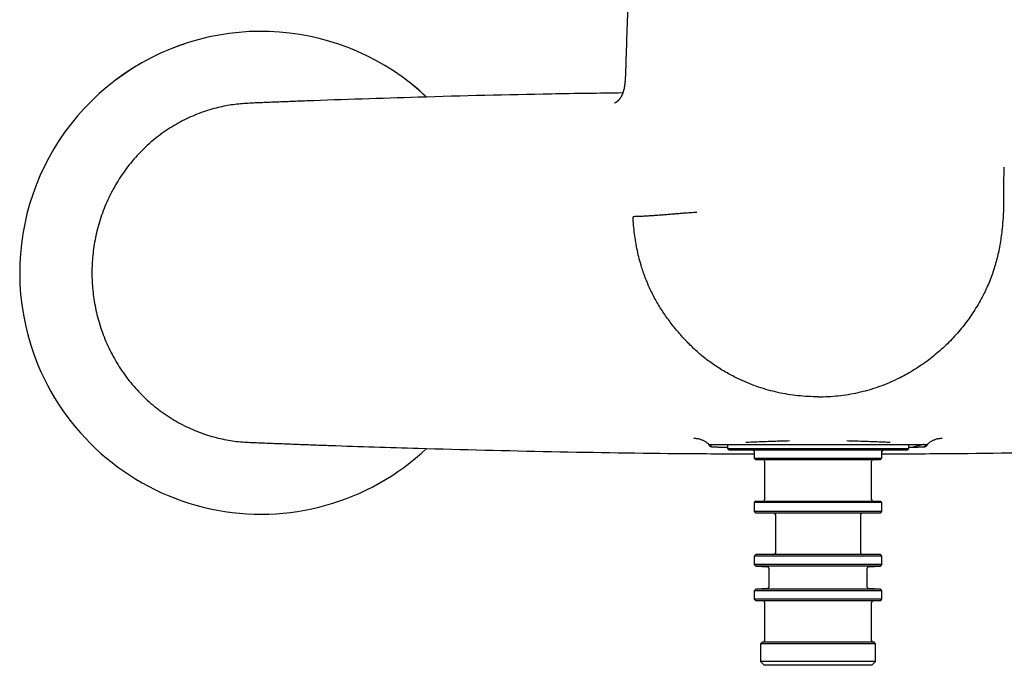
# Model space of a CAD drawing. Header units: millimetres. Extents: x 8 to 938, y 12 to 555.
# Tile 8 of 25: x 377 to 510, y 398 to 485. Entities that reach past the tile are written whole.
import ezdxf

# ---------------------------------------------------------------- set-up
doc = ezdxf.new("R2010")
doc.units = ezdxf.units.MM

msp = doc.modelspace()

# ---------------------------------------------------------------- linework, layer by layer
at = {"color": 7, "linetype": 'Continuous', "lineweight": 30}
for p, q in [((469.72, 427.77), (469.8, 427.77)), ((472.3, 427.61), (472.3, 427.22)), ((472.3, 427.22), (472.5, 427.02)), ((472.3, 427.22), (496.7, 427.22)), ((472.5, 427.02), (496.5, 427.02)), ((496.5, 427.02), (496.7, 427.22)), ((496.7, 427.22), (496.7, 427.61)), ((499.2, 427.77), (499.28, 427.77)), ((475.9, 426.82), (475.9, 425.92)), ((475.9, 425.92), (476.1, 425.72)), ((475.9, 425.92), (493.1, 425.92)), ((476.1, 425.72), (492.9, 425.72)), ((492.9, 425.72), (493.1, 425.92)), ((493.1, 425.92), (493.1, 426.82)), ((477.3, 425.52), (477.3, 420.32)), ((491.7, 420.32), (491.7, 425.52)), ((476.1, 420.12), (475.9, 419.92)), ((475.9, 419.92), (475.9, 418.72)), ((493.1, 419.92), (475.9, 419.92)), ((476.1, 420.12), (492.9, 420.12)), ((493.1, 419.92), (492.9, 420.12)), ((493.1, 418.72), (493.1, 419.92)), ((475.9, 418.72), (476.1, 418.52)), ((493.1, 418.72), (475.9, 418.72)), ((492.9, 418.52), (476.1, 418.52)), ((478.75, 418.32), (478.75, 413.12)), ((490.25, 413.12), (490.25, 418.32)), ((492.9, 418.52), (493.1, 418.72)), ((476.1, 412.92), (475.9, 412.72)), ((475.9, 412.72), (475.9, 411.59)), ((493.1, 412.72), (475.9, 412.72)), ((492.9, 412.92), (476.1, 412.92)), ((493.1, 412.72), (492.9, 412.92)), ((493.1, 411.59), (493.1, 412.72)), ((475.9, 411.59), (476.1, 411.38)), ((493.1, 411.59), (475.9, 411.59)), ((476.1, 411.38), (477.69, 411.3)), ((492.9, 411.38), (476.1, 411.38)), ((477.88, 411.1), (477.88, 408.54)), ((491.13, 408.54), (491.13, 411.1)), ((491.31, 411.3), (492.9, 411.38)), ((492.9, 411.38), (493.1, 411.59)), ((477.69, 408.34), (476.1, 408.26)), ((492.9, 408.26), (491.31, 408.34)), ((476.1, 408.26), (475.9, 408.05)), ((475.9, 408.05), (475.9, 406.92)), ((493.1, 408.05), (475.9, 408.05)), ((492.9, 408.26), (476.1, 408.26)), ((493.1, 408.05), (492.9, 408.26)), ((493.1, 406.92), (493.1, 408.05)), ((475.9, 406.92), (476.1, 406.72)), ((493.1, 406.92), (475.9, 406.92)), ((492.9, 406.72), (476.1, 406.72)), ((477.3, 406.52), (477.3, 401.32)), ((491.7, 401.32), (491.7, 406.52)), ((492.9, 406.72), (493.1, 406.92)), ((476.95, 401.12), (476.75, 400.92)), ((476.75, 400.92), (476.75, 398.52)), ((492.25, 400.92), (476.75, 400.92)), ((492.05, 401.12), (476.95, 401.12)), ((492.25, 400.92), (492.05, 401.12)), ((492.25, 398.52), (492.25, 400.92)), ((476.75, 398.52), (477.25, 398.02)), ((492.25, 398.52), (476.75, 398.52)), ((491.75, 398.02), (477.25, 398.02)), ((491.75, 398.02), (492.25, 398.52))]:
    msp.add_line(p, q, dxfattribs=at)
for centre, radius, start, end in [((409.5, 450.87), 32.5, 46.7134, 202.4483), ((409.5, 450.87), 32.5, 46.7203, 202.4483), ((409.5, 450.87), 32.5, 202.4483, 313.2859), ((409.5, 450.87), 32.5, 202.4483, 313.2821), ((475.7, 426.82), 0.2, 0, 90), ((493.3, 426.82), 0.2, 90, 180), ((477.1, 425.52), 0.2, 0, 90), ((491.9, 425.52), 0.2, 90, 180), ((477.1, 420.32), 0.2, 270, 0), ((491.9, 420.32), 0.2, 180, 270), ((478.55, 418.32), 0.2, 0, 90), ((490.45, 418.32), 0.2, 90, 180), ((478.55, 413.12), 0.2, 270, 0), ((490.45, 413.12), 0.2, 180, 270), ((477.68, 411.1), 0.2, 0, 87), ((491.32, 411.1), 0.2, 93, 180), ((477.68, 408.54), 0.2, 273, 0), ((491.32, 408.54), 0.2, 180, 267), ((477.1, 406.52), 0.2, 0, 90), ((491.9, 406.52), 0.2, 90, 180), ((477.1, 401.32), 0.2, 270, 0), ((491.9, 401.32), 0.2, 180, 270)]:
    msp.add_arc(centre, radius, start, end, dxfattribs=at)
for points, knots in [([(459.43, 499), (459.37, 497.93), (459.27, 495.79), (459.12, 492.59), (458.98, 489.39), (458.85, 486.19), (458.74, 482.98), (458.64, 480.2), (458.59, 478.49), (458.57, 477.84)], [0, 0, 0, 0, 0.151444, 0.302886, 0.454327, 0.605769, 0.757211, 0.908653, 1, 1, 1, 1]), ([(458.57, 477.85), (458.57, 477.82), (458.56, 477.73), (458.56, 477.59), (458.55, 477.45), (458.55, 477.31), (458.54, 477.19), (458.54, 477.07), (458.53, 476.97), (458.53, 476.88), (458.52, 476.8), (458.52, 476.73), (458.51, 476.67), (458.51, 476.63), (458.5, 476.59), (458.5, 476.56), (458.5, 476.55), (458.5, 476.53), (458.5, 476.51), (458.5, 476.49), (458.49, 476.46), (458.49, 476.41), (458.48, 476.35), (458.47, 476.28), (458.46, 476.21), (458.45, 476.12), (458.44, 476.02), (458.42, 475.91), (458.4, 475.79), (458.38, 475.69), (458.36, 475.6), (458.34, 475.55), (458.33, 475.5), (458.32, 475.46), (458.32, 475.44), (458.31, 475.42), (458.31, 475.4), (458.3, 475.37), (458.29, 475.34), (458.28, 475.3), (458.26, 475.25), (458.24, 475.19), (458.22, 475.13), (458.2, 475.08), (458.18, 475.02), (458.17, 474.98), (458.15, 474.93), (458.13, 474.89), (458.11, 474.84), (458.09, 474.79), (458.06, 474.75), (458.05, 474.71), (458.03, 474.68), (458.01, 474.65), (458, 474.61), (457.98, 474.58), (457.95, 474.54), (457.93, 474.5), (457.9, 474.46), (457.88, 474.41), (457.85, 474.37), (457.82, 474.34), (457.8, 474.31), (457.78, 474.28), (457.77, 474.26), (457.75, 474.23), (457.73, 474.21), (457.71, 474.19), (457.7, 474.18), (457.68, 474.16), (457.67, 474.14), (457.65, 474.12), (457.63, 474.1), (457.61, 474.07), (457.59, 474.05), (457.57, 474.03), (457.55, 474.02), (457.54, 474.01), (457.53, 474), (457.52, 473.99), (457.52, 473.99), (457.51, 473.98), (457.5, 473.97), (457.49, 473.96), (457.48, 473.96), (457.48, 473.95), (457.47, 473.94), (457.46, 473.94), (457.46, 473.93), (457.45, 473.93), (457.44, 473.92), (457.43, 473.91), (457.42, 473.9), (457.41, 473.89), (457.4, 473.89), (457.39, 473.88), (457.38, 473.87), (457.37, 473.87), (457.37, 473.86), (457.36, 473.85), (457.35, 473.85), (457.35, 473.84), (457.34, 473.84), (457.33, 473.83), (457.32, 473.83), (457.31, 473.82), (457.31, 473.82), (457.3, 473.81), (457.29, 473.81), (457.29, 473.8), (457.28, 473.8), (457.27, 473.79), (457.26, 473.79), (457.25, 473.78), (457.25, 473.78), (457.24, 473.77), (457.24, 473.77), (457.23, 473.77), (457.22, 473.76), (457.22, 473.76), (457.21, 473.76), (457.21, 473.75), (457.2, 473.75), (457.2, 473.75), (457.19, 473.75), (457.19, 473.74), (457.18, 473.74), (457.18, 473.74), (457.17, 473.73), (457.17, 473.73), (457.16, 473.73), (457.16, 473.73), (457.15, 473.72), (457.15, 473.72), (457.15, 473.72), (457.14, 473.72), (457.14, 473.71), (457.13, 473.71), (457.13, 473.71), (457.13, 473.71), (457.12, 473.71), (457.12, 473.71), (457.12, 473.7), (457.11, 473.7), (457.11, 473.7), (457.11, 473.7), (457.11, 473.7), (457.11, 473.7), (457.1, 473.7), (457.1, 473.7), (457.1, 473.7), (457.1, 473.69), (457.09, 473.69), (457.09, 473.69), (457.09, 473.69), (457.09, 473.69), (457.09, 473.69), (457.09, 473.69), (457.09, 473.69), (457.09, 473.69), (457.09, 473.69)], [0, 0, 0, 0, 0.012764, 0.031415, 0.048761, 0.064794, 0.079512, 0.092918, 0.105021, 0.11583, 0.125356, 0.133611, 0.140607, 0.146355, 0.150453, 0.153564, 0.155692, 0.157342, 0.159483, 0.162139, 0.165309, 0.172067, 0.17923, 0.186751, 0.197378, 0.208628, 0.220561, 0.233613, 0.249923, 0.267706, 0.275084, 0.282639, 0.289254, 0.294426, 0.297536, 0.299939, 0.302836, 0.306426, 0.310705, 0.317342, 0.324904, 0.332158, 0.341799, 0.350454, 0.358143, 0.365348, 0.37254, 0.379753, 0.388581, 0.397295, 0.405048, 0.411841, 0.417142, 0.423045, 0.429557, 0.436683, 0.44452, 0.453117, 0.461767, 0.472637, 0.482335, 0.490792, 0.497904, 0.50399, 0.51048, 0.517583, 0.525786, 0.530591, 0.535745, 0.541396, 0.547809, 0.55499, 0.562372, 0.571437, 0.579363, 0.586448, 0.593625, 0.598149, 0.602077, 0.605271, 0.608071, 0.611697, 0.615435, 0.619572, 0.623159, 0.626106, 0.628474, 0.631354, 0.634905, 0.639268, 0.644208, 0.648722, 0.652696, 0.657938, 0.662745, 0.667512, 0.67245, 0.677028, 0.682146, 0.68676, 0.690647, 0.693885, 0.697656, 0.702707, 0.708896, 0.714437, 0.718798, 0.722229, 0.726791, 0.732131, 0.738108, 0.744318, 0.750392, 0.755505, 0.75882, 0.761937, 0.765965, 0.770965, 0.776897, 0.782552, 0.787372, 0.791497, 0.795298, 0.798797, 0.802019, 0.805817, 0.810312, 0.815693, 0.821747, 0.827316, 0.832229, 0.837737, 0.842685, 0.847075, 0.85155, 0.856894, 0.861705, 0.867043, 0.872876, 0.879203, 0.885255, 0.890933, 0.895472, 0.899053, 0.902538, 0.906038, 0.909555, 0.913095, 0.916906, 0.924272, 0.932799, 0.942576, 0.953232, 0.963714, 0.973587, 0.980188, 0.985782, 0.991038, 0.996153, 1, 1, 1, 1]), ([(458.2, 475.07), (455, 475.03), (445.82, 474.91), (431.62, 474.54), (419.96, 474.16), (413.63, 473.92), (411.66, 473.85), (409.69, 473.76), (407.72, 473.69), (405.72, 473.53), (403.62, 473.12), (401.41, 472.46), (399.14, 471.48), (396.95, 470.22), (394.88, 468.69), (392.98, 466.91), (391.3, 464.9), (389.87, 462.72), (388.69, 460.42), (387.79, 458.03), (387.17, 455.63), (386.8, 453.23), (386.69, 450.87), (386.8, 448.5), (387.17, 446.11), (387.79, 443.7), (388.69, 441.31), (389.87, 439.01), (391.3, 436.83), (392.98, 434.82), (394.88, 433.04), (396.95, 431.51), (399.14, 430.25), (401.41, 429.27), (403.67, 428.59), (405.9, 428.16), (408.07, 428.03), (410.22, 427.95), (412.37, 427.86), (414.53, 427.78), (416.68, 427.7), (422.06, 427.5), (432.7, 427.16), (448.61, 426.78), (463.69, 426.53), (472.78, 426.5), (475.9, 426.49)], [0, 0, 0, 0, 0.051289, 0.147199, 0.22776, 0.238312, 0.248857, 0.259393, 0.269913, 0.280508, 0.291429, 0.304239, 0.317421, 0.330922, 0.344677, 0.358592, 0.372565, 0.386517, 0.400361, 0.413996, 0.427305, 0.440158, 0.452706, 0.465254, 0.478106, 0.491416, 0.50505, 0.518894, 0.532847, 0.546819, 0.560734, 0.574489, 0.58799, 0.601173, 0.613982, 0.625878, 0.637409, 0.648889, 0.660387, 0.671894, 0.683406, 0.694918, 0.758211, 0.854121, 0.950039, 1, 1, 1, 1]), ([(493.1, 426.49), (496.22, 426.5), (505.31, 426.53), (520.39, 426.78), (537.38, 427.18), (549.03, 427.57), (555.37, 427.81), (557.34, 427.89), (559.31, 427.97), (561.28, 428.04), (563.28, 428.2), (565.38, 428.61), (567.59, 429.27), (569.86, 430.25), (572.05, 431.51), (574.12, 433.04), (576.01, 434.82), (577.69, 436.83), (579.13, 439.01), (580.31, 441.31), (581.21, 443.7), (581.83, 446.11), (582.2, 448.5), (582.31, 450.87), (582.2, 453.23), (581.83, 455.63), (581.21, 458.03), (580.31, 460.42), (579.13, 462.72), (577.69, 464.9), (576.01, 466.91), (574.12, 468.69), (572.05, 470.22), (569.86, 471.48), (567.59, 472.46), (565.32, 473.14), (563.1, 473.57), (560.92, 473.7), (558.77, 473.78), (556.62, 473.87), (554.47, 473.96), (552.32, 474.04), (546.94, 474.23), (536.3, 474.57), (523.17, 474.91), (513.99, 475.03), (510.79, 475.07)], [0, 0, 0, 0, 0.0499533, 0.1458714, 0.2417816, 0.3223425, 0.3328941, 0.3434398, 0.353975, 0.3644955, 0.3750903, 0.3860119, 0.398821, 0.4120033, 0.4255049, 0.4392596, 0.4531748, 0.4671471, 0.4810996, 0.4949433, 0.5085783, 0.5218874, 0.5347402, 0.5472883, 0.5598363, 0.5726892, 0.5859983, 0.5996332, 0.6134769, 0.6274295, 0.6414018, 0.655317, 0.6690717, 0.6825732, 0.6957556, 0.7085646, 0.7204609, 0.7319915, 0.7434724, 0.7549695, 0.766477, 0.7779893, 0.7895011, 0.8527939, 0.9487041, 1, 1, 1, 1]), ([(509.53, 465.1), (509.52, 464.73), (509.48, 463.96), (509.47, 462.8), (509.47, 461.66), (509.48, 460.54), (509.47, 459.39), (509.41, 458.16), (509.27, 456.62), (509.03, 454.83), (508.63, 452.86), (508.07, 450.95), (507.32, 449.02), (506.36, 447.09), (505.17, 445.17), (503.83, 443.37), (502.33, 441.69), (500.69, 440.14), (498.92, 438.75), (497.04, 437.51), (495.7, 436.83), (495.03, 436.49)], [0, 0, 0, 0, 0.032783, 0.067699, 0.101224, 0.133345, 0.165995, 0.201559, 0.241537, 0.300677, 0.359739, 0.417253, 0.474688, 0.54052, 0.606202, 0.671828, 0.737453, 0.803098, 0.868746, 0.934377, 1, 1, 1, 1]), ([(468.19, 459), (468.05, 458.99), (467.76, 458.97), (467.33, 458.94), (466.87, 458.91), (466.38, 458.87), (465.86, 458.83), (465.32, 458.78), (464.74, 458.74), (464.15, 458.69), (463.55, 458.64), (462.94, 458.6), (462.34, 458.55), (461.76, 458.52), (461.19, 458.48), (460.64, 458.45), (460.1, 458.43), (459.75, 458.42), (459.58, 458.41)], [0, 0, 0, 0, 0.056675, 0.114719, 0.174921, 0.237579, 0.302595, 0.36956, 0.437833, 0.506627, 0.575092, 0.642409, 0.707874, 0.77098, 0.831487, 0.889471, 0.945366, 1, 1, 1, 1]), ([(473.97, 436.49), (473.45, 436.75), (472.42, 437.26), (470.94, 438.15), (469.53, 439.14), (468.2, 440.23), (466.97, 441.43), (465.81, 442.69), (464.72, 444.03), (463.71, 445.43), (462.79, 446.89), (461.98, 448.42), (461.29, 450), (460.66, 451.81), (460.13, 453.85), (459.75, 456.12), (459.63, 457.65), (459.58, 458.41)], [0, 0, 0, 0, 0.062632, 0.125277, 0.187821, 0.250183, 0.312337, 0.374631, 0.437129, 0.499711, 0.562305, 0.624901, 0.687503, 0.750006, 0.833317, 0.916682, 1, 1, 1, 1]), ([(484.5, 434.16), (483.59, 434.19), (481.78, 434.25), (479.09, 434.71), (476.47, 435.42), (474.8, 436.13), (473.97, 436.49)], [0, 0, 0, 0, 0.250051, 0.500129, 0.750082, 1, 1, 1, 1]), ([(484.5, 434.16), (485.41, 434.19), (487.22, 434.25), (489.9, 434.71), (492.53, 435.42), (494.2, 436.13), (495.03, 436.49)], [0, 0, 0, 0, 0.249997, 0.499993, 0.749983, 1, 1, 1, 1]), ([(469.8, 427.77), (469.75, 427.81), (469.66, 427.89), (469.51, 428), (469.36, 428.1), (469.2, 428.2), (469.04, 428.28), (468.86, 428.35), (468.69, 428.42), (468.51, 428.47), (468.33, 428.51), (468.15, 428.53), (467.97, 428.55), (467.85, 428.55), (467.79, 428.56)], [0, 0, 0, 0, 0.082338, 0.165377, 0.248969, 0.332959, 0.417188, 0.501494, 0.585714, 0.669686, 0.753252, 0.836257, 0.918553, 1, 1, 1, 1]), ([(480.65, 428.22), (480.29, 428.21), (479.58, 428.19), (478.53, 428.16), (477.52, 428.12), (476.56, 428.09), (475.64, 428.05), (475.07, 428.03), (474.79, 428.01)], [0, 0, 0, 0, 0.166841, 0.333641, 0.500364, 0.666988, 0.833527, 1, 1, 1, 1]), ([(494.21, 428.01), (493.93, 428.03), (493.36, 428.05), (492.44, 428.09), (491.48, 428.12), (490.47, 428.16), (489.42, 428.19), (488.71, 428.21), (488.35, 428.22)], [0, 0, 0, 0, 0.166473, 0.333012, 0.499636, 0.666359, 0.833159, 1, 1, 1, 1]), ([(501.21, 428.56), (501.15, 428.55), (501.03, 428.55), (500.85, 428.53), (500.67, 428.51), (500.49, 428.47), (500.31, 428.42), (500.14, 428.35), (499.96, 428.28), (499.8, 428.2), (499.64, 428.1), (499.49, 428), (499.34, 427.89), (499.25, 427.81), (499.2, 427.77)], [0, 0, 0, 0, 0.081447, 0.163743, 0.246748, 0.330314, 0.414286, 0.498506, 0.582812, 0.667041, 0.751031, 0.834623, 0.917662, 1, 1, 1, 1]), ([(469.72, 427.77), (469.74, 427.75), (469.77, 427.72), (469.82, 427.66), (469.87, 427.62), (469.89, 427.59)], [0, 0, 0, 0, 0.333391, 0.666703, 1, 1, 1, 1]), ([(469.8, 427.77), (469.8, 427.77), (469.8, 427.77), (469.82, 427.77), (469.85, 427.77), (469.89, 427.77), (469.94, 427.77), (469.99, 427.77), (470.06, 427.77), (470.14, 427.77), (470.2, 427.77), (470.23, 427.77)], [0, 0, 0, 0, 0.112007, 0.223983, 0.335968, 0.447993, 0.560022, 0.670018, 0.779986, 0.889974, 1, 1, 1, 1]), ([(469.8, 427.77), (469.83, 427.74), (469.9, 427.69), (470.01, 427.6), (470.1, 427.53), (470.17, 427.47), (470.2, 427.45)], [0, 0, 0, 0, 0.280212, 0.560286, 0.780214, 1, 1, 1, 1]), ([(469.89, 427.59), (469.89, 427.59), (469.9, 427.59), (469.9, 427.58), (469.91, 427.57), (469.93, 427.56), (469.94, 427.55), (469.95, 427.54), (469.97, 427.53), (469.98, 427.52), (470, 427.51), (470.01, 427.5), (470.02, 427.5), (470.03, 427.49), (470.04, 427.49), (470.06, 427.48), (470.08, 427.47), (470.11, 427.46), (470.14, 427.45), (470.17, 427.45), (470.19, 427.45), (470.2, 427.45)], [0, 0, 0, 0, 0.029858, 0.063198, 0.100021, 0.140325, 0.184112, 0.231381, 0.288334, 0.343455, 0.392936, 0.43396, 0.466526, 0.490635, 0.523041, 0.571673, 0.670906, 0.763354, 0.849017, 0.927899, 1, 1, 1, 1]), ([(470.2, 427.45), (470.24, 427.45), (470.32, 427.44), (470.46, 427.43), (470.61, 427.43), (470.77, 427.42), (470.94, 427.41), (471.13, 427.41), (471.32, 427.4), (471.52, 427.39), (471.66, 427.39), (471.73, 427.39)], [0, 0, 0, 0, 0.112, 0.224, 0.336, 0.447999, 0.559999, 0.669999, 0.779999, 0.89, 1, 1, 1, 1]), ([(470.23, 427.77), (470.33, 427.77), (470.54, 427.77), (470.99, 427.77), (471.51, 427.77), (472.13, 427.77), (472.83, 427.77), (473.61, 427.77), (474.47, 427.77), (475.4, 427.77), (476.4, 427.77), (477.45, 427.77), (478.55, 427.77), (479.69, 427.77), (480.87, 427.77), (482.06, 427.77), (483.28, 427.77), (484.5, 427.77), (485.72, 427.77), (486.93, 427.77), (488.13, 427.77), (489.3, 427.77), (490.44, 427.77), (491.54, 427.77), (492.6, 427.77), (493.59, 427.77), (494.52, 427.77), (495.38, 427.77), (496.16, 427.77), (496.82, 427.77), (497.37, 427.77), (497.82, 427.77), (498.19, 427.77), (498.5, 427.77), (498.68, 427.77), (498.77, 427.77)], [0, 0, 0, 0, 0.0312014, 0.0624059, 0.0936112, 0.1248166, 0.1560236, 0.1872324, 0.2184389, 0.2496592, 0.2808677, 0.3120858, 0.3433322, 0.3746025, 0.4058876, 0.4371983, 0.4685383, 0.4998959, 0.531253, 0.5625926, 0.5939047, 0.6251929, 0.6564665, 0.6877135, 0.718929, 0.7501431, 0.7813898, 0.8126385, 0.8438561, 0.8750907, 0.9001015, 0.9251024, 0.9500508, 0.9750022, 1, 1, 1, 1]), ([(471.73, 427.39), (471.81, 427.39), (471.96, 427.38), (472.15, 427.38), (472.27, 427.37), (472.3, 427.37)], [0, 0, 0, 0, 0.414023, 0.827912, 1, 1, 1, 1]), ([(496.7, 427.37), (496.74, 427.37), (496.86, 427.38), (497.05, 427.38), (497.19, 427.39), (497.27, 427.39)], [0, 0, 0, 0, 0.186608, 0.59319, 1, 1, 1, 1]), ([(498.77, 427.77), (498.63, 427.74), (498.35, 427.67), (497.96, 427.57), (497.6, 427.48), (497.38, 427.42), (497.27, 427.39)], [0, 0, 0, 0, 0.280091, 0.560124, 0.780093, 1, 1, 1, 1]), ([(497.27, 427.39), (497.34, 427.39), (497.48, 427.39), (497.69, 427.4), (497.88, 427.41), (498.07, 427.41), (498.24, 427.42), (498.4, 427.43), (498.54, 427.43), (498.68, 427.44), (498.76, 427.45), (498.8, 427.45)], [0, 0, 0, 0, 0.112, 0.2240003, 0.3360006, 0.4480007, 0.5600003, 0.6699997, 0.7799994, 0.8899997, 1, 1, 1, 1]), ([(498.77, 427.77), (498.81, 427.77), (498.9, 427.77), (499.01, 427.77), (499.1, 427.77), (499.15, 427.77), (499.19, 427.77), (499.2, 427.77), (499.2, 427.77)], [0, 0, 0, 0, 0.166694, 0.333347, 0.499997, 0.666684, 0.833347, 1, 1, 1, 1]), ([(499.2, 427.77), (499.17, 427.74), (499.1, 427.69), (498.99, 427.6), (498.9, 427.53), (498.83, 427.47), (498.8, 427.45)], [0, 0, 0, 0, 0.280212, 0.560286, 0.780214, 1, 1, 1, 1]), ([(498.8, 427.45), (498.82, 427.45), (498.85, 427.45), (498.9, 427.47), (498.95, 427.48), (498.99, 427.5), (499.03, 427.52), (499.06, 427.55), (499.09, 427.57), (499.11, 427.59), (499.11, 427.59)], [0, 0, 0, 0, 0.141967, 0.284081, 0.426043, 0.55693, 0.687897, 0.819107, 0.950403, 1, 1, 1, 1]), ([(499.28, 427.77), (499.26, 427.75), (499.23, 427.72), (499.18, 427.66), (499.13, 427.62), (499.11, 427.59)], [0, 0, 0, 0, 0.333391, 0.666703, 1, 1, 1, 1])]:
    msp.add_open_spline(points, degree=3, knots=knots, dxfattribs=at)

doc.saveas('drawing.dxf')
